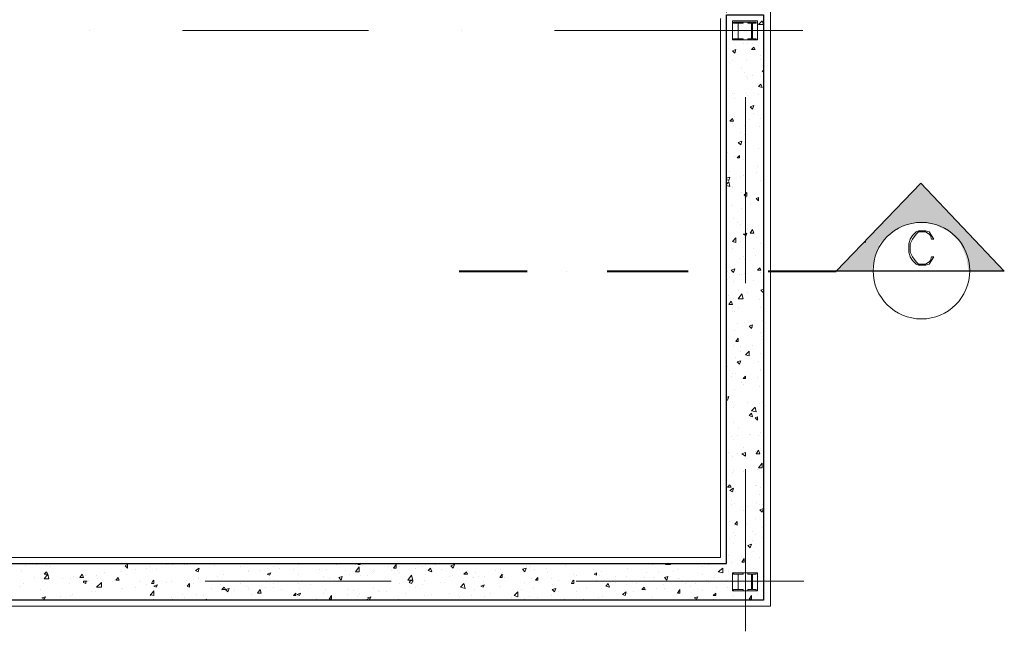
# Model space of a CAD drawing. Header units: metres. Extents: x 5.7 to 89.8, y 4 to 63.5.
# Tile 12 of 22: x 58.9 to 66.8, y 17.4 to 22.4. Entities that reach past the tile are written whole.
import ezdxf

# ---------------------------------------------------------------- set-up
doc = ezdxf.new("R2010")
doc.units = ezdxf.units.M
doc.header["$MEASUREMENT"] = 0
for name, color, linetype in [('PDF5_ax', 7, 'Continuous'), ('PDF5_column', 7, 'Continuous'), ('PDF5_hatch-plan', 7, 'Continuous'), ('PDF5_Layer5', 7, 'Continuous'), ('PDF5_SECTION', 7, 'Continuous'), ('PDF5_shear wall', 7, 'Continuous')]:
    doc.layers.add(name, color=color, linetype=linetype)

msp = doc.modelspace()

# ---------------------------------------------------------------- linework, layer by layer
at = {"layer": 'PDF5_ax', "lineweight": 9}
for points in [[(59.447, 22.2834), (59.447, 22.2834)], [(60.1982, 22.2834), (61.7007, 22.2834)], [(62.4519, 22.2834), (62.4519, 22.2834)], [(63.2031, 22.2834), (65.2064, 22.2834)], [(64.7441, 21.744), (64.7441, 20.2416)], [(64.7441, 19.4903), (64.7441, 19.4903)], [(64.7441, 18.7391), (64.7441, 17.4293)], [(59.63, 17.8338), (59.63, 17.8338)], [(60.3812, 17.8338), (61.8837, 17.8338)], [(62.6253, 17.8338), (62.6253, 17.8338)], [(63.3765, 17.8338), (65.2161, 17.8338)]]:
    msp.add_lwpolyline(points, dxfattribs=at)
at = {"layer": 'PDF5_column', "lineweight": 18}
for points in [[(64.6382, 22.3604), (64.8404, 22.3604), (64.8404, 22.2063), (64.6382, 22.2063)], [(64.6382, 22.3604), (64.8404, 22.3604), (64.8404, 22.2063), (64.6382, 22.2063)], [(64.6382, 22.3604), (64.8404, 22.3604), (64.8404, 22.2063), (64.6382, 22.2063)], [(64.6863, 22.216), (64.6478, 22.216), (64.6478, 22.2063), (64.7249, 22.2063), (64.7249, 22.216), (64.6863, 22.216), (64.6863, 22.3412), (64.7249, 22.3412), (64.7249, 22.3508), (64.6478, 22.3508), (64.6478, 22.3412), (64.6863, 22.3412)], [(64.6863, 22.216), (64.6478, 22.216), (64.6478, 22.2063), (64.7249, 22.2063), (64.7249, 22.216), (64.6863, 22.216), (64.6863, 22.3412), (64.7249, 22.3412), (64.7249, 22.3508), (64.6478, 22.3508), (64.6478, 22.3412), (64.6863, 22.3412)], [(64.6863, 22.216), (64.6478, 22.216), (64.6478, 22.2063), (64.7249, 22.2063), (64.7249, 22.216), (64.6863, 22.216), (64.6863, 22.3412), (64.7249, 22.3412), (64.7249, 22.3508), (64.6478, 22.3508), (64.6478, 22.3412), (64.6863, 22.3412)], [(64.7923, 22.216), (64.7634, 22.216), (64.7634, 22.2063), (64.8308, 22.2063), (64.8308, 22.216), (64.8019, 22.216), (64.8019, 22.3412), (64.8308, 22.3412), (64.8308, 22.3508), (64.7634, 22.3508), (64.7634, 22.3412), (64.7923, 22.3412)], [(64.7923, 22.216), (64.7634, 22.216), (64.7634, 22.2063), (64.8308, 22.2063), (64.8308, 22.216), (64.8019, 22.216), (64.8019, 22.3412), (64.8308, 22.3412), (64.8308, 22.3508), (64.7634, 22.3508), (64.7634, 22.3412), (64.7923, 22.3412)], [(64.7923, 22.216), (64.7634, 22.216), (64.7634, 22.2063), (64.8308, 22.2063), (64.8308, 22.216), (64.8019, 22.216), (64.8019, 22.3412), (64.8308, 22.3412), (64.8308, 22.3508), (64.7634, 22.3508), (64.7634, 22.3412), (64.7923, 22.3412)], [(64.6382, 17.9012), (64.8404, 17.9012), (64.8404, 17.7567), (64.6382, 17.7567)], [(64.6863, 17.7664), (64.6478, 17.7664), (64.6478, 17.7567), (64.7249, 17.7567), (64.7249, 17.7664), (64.6863, 17.7664), (64.6863, 17.8916), (64.7249, 17.8916), (64.7249, 17.9012), (64.6478, 17.9012), (64.6478, 17.8916), (64.6863, 17.8916)], [(64.7923, 17.7664), (64.7634, 17.7664), (64.7634, 17.7567), (64.8308, 17.7567), (64.8308, 17.7664), (64.8019, 17.7664), (64.8019, 17.8916), (64.8308, 17.8916), (64.8308, 17.9012), (64.7634, 17.9012), (64.7634, 17.8916), (64.7923, 17.8916)]]:
    msp.add_lwpolyline(points, close=True, dxfattribs=at)
for points in [[(64.8019, 22.3508), (64.6863, 22.3508), (64.8019, 22.3508)], [(64.8019, 22.3508), (64.6863, 22.3508), (64.8019, 22.3508)], [(64.8019, 22.3508), (64.6863, 22.3508), (64.8019, 22.3508)], [(64.8019, 22.2063), (64.6863, 22.2063), (64.8019, 22.2063)], [(64.8019, 22.2063), (64.6863, 22.2063), (64.8019, 22.2063)], [(64.8019, 22.2063), (64.6863, 22.2063), (64.8019, 22.2063)], [(64.8019, 17.9012), (64.6863, 17.9012), (64.8019, 17.9012)], [(64.8019, 17.7567), (64.6863, 17.7567), (64.8019, 17.7567)]]:
    msp.add_lwpolyline(points, dxfattribs=at)
at = {"layer": 'PDF5_hatch-plan', "lineweight": 18}
for points in [[(64.8501, 22.3315), (64.879, 22.3604), (64.8886, 22.3315)], [(64.6671, 22.1293), (64.6575, 22.1004), (64.6382, 22.1197)], [(64.8116, 22.1485), (64.8212, 22.1293), (64.7923, 22.1293)], [(64.8693, 21.85), (64.879, 21.8211), (64.8501, 21.8307)], [(64.8116, 21.6766), (64.8019, 21.6477), (64.7827, 21.667)], [(64.6382, 21.5707), (64.6478, 21.5514), (64.6189, 21.5514)], [(64.7152, 21.3877), (64.7056, 21.3588), (64.6863, 21.3781)], [(64.696, 21.2721), (64.696, 21.2528), (64.6767, 21.2528)], [(64.7538, 20.9735), (64.7538, 20.9446), (64.7441, 20.9446), (64.7345, 20.9543), (64.7441, 20.9639)], [(64.8501, 20.935), (64.8501, 20.9061), (64.8308, 20.9254)], [(64.8019, 20.675), (64.8116, 20.6461), (64.7827, 20.6461)], [(64.6671, 20.569), (64.6382, 20.5787), (64.6671, 20.6076)], [(64.7538, 20.6461), (64.7441, 20.6172), (64.7441, 20.6268), (64.7249, 20.6365), (64.7441, 20.6365)], [(64.6575, 20.3571), (64.6478, 20.3283), (64.6286, 20.3475)], [(64.8597, 20.3668), (64.8693, 20.3475), (64.8404, 20.3475)], [(64.7249, 20.1164), (64.6863, 20.1164), (64.7152, 20.1549)], [(64.6286, 20.0971), (64.6382, 20.0682), (64.6093, 20.0682)], [(64.8019, 19.9045), (64.7923, 19.8756), (64.773, 19.8948)], [(64.6863, 19.7985), (64.6863, 19.7696), (64.6671, 19.7696)], [(64.773, 19.6541), (64.773, 19.6926), (64.7441, 19.6637)], [(64.7056, 19.6155), (64.696, 19.5867), (64.6767, 19.6059)], [(64.7441, 19.4903), (64.7441, 19.4711), (64.7249, 19.4711)], [(64.7923, 19.1918), (64.8019, 19.1629), (64.773, 19.1725)], [(64.8308, 19.2014), (64.7923, 19.211), (64.8212, 19.2399)], [(64.8404, 19.1629), (64.8404, 19.134), (64.8212, 19.1532)], [(64.7441, 18.8547), (64.7441, 18.845), (64.7152, 18.8643), (64.7441, 18.8739)], [(64.8501, 18.8932), (64.8597, 18.8643), (64.8308, 18.8643)], [(64.879, 18.7487), (64.8501, 18.7487), (64.879, 18.7873)], [(64.6189, 18.6139), (64.6286, 18.5946), (64.5997, 18.5946)], [(64.6478, 18.585), (64.6382, 18.5561), (64.6189, 18.5657)], [(64.8886, 18.4213), (64.879, 18.3924), (64.8597, 18.4116)], [(64.6767, 18.3153), (64.6767, 18.2864), (64.6575, 18.2961)], [(64.7923, 18.1323), (64.7827, 18.1034), (64.7634, 18.1227)], [(59.7552, 17.9686), (59.7552, 17.9397), (59.7359, 17.959)], [(61.9222, 17.9686), (61.9222, 17.9397), (61.9029, 17.9397)], [(62.3941, 17.9686), (62.3845, 17.9397), (62.3652, 17.959)], [(64.7345, 18.0168), (64.7345, 17.9879), (64.7152, 17.9879)], [(59.1003, 17.9108), (59.1099, 17.8916), (59.081, 17.8916)], [(59.1195, 17.853), (59.081, 17.853), (59.1099, 17.8916)], [(59.3892, 17.8916), (59.3988, 17.8627), (59.3699, 17.8627)], [(60.333, 17.9397), (60.3234, 17.9108), (60.3042, 17.9205)], [(60.9109, 17.9012), (60.9013, 17.8819), (60.882, 17.8916)], [(61.6236, 17.9108), (61.5947, 17.9108), (61.6236, 17.9493)], [(62.2015, 17.9397), (62.2111, 17.9108), (62.1822, 17.9205)], [(62.4904, 17.9108), (62.5001, 17.8916), (62.4712, 17.8916)], [(62.7794, 17.8916), (62.7794, 17.8627), (62.7601, 17.8627)], [(62.972, 17.9397), (62.9624, 17.9108), (62.9431, 17.9301)], [(63.5402, 17.9012), (63.5402, 17.8819), (63.521, 17.8916)], [(64.5611, 17.9012), (64.5226, 17.9108), (64.5611, 17.9397)], [(59.4277, 17.8338), (59.4181, 17.8338), (59.4181, 17.8145), (59.3988, 17.8241), (59.3988, 17.8338)], [(59.5433, 17.7856), (59.5048, 17.7856), (59.5433, 17.8241)], [(59.6781, 17.8627), (59.6878, 17.8434), (59.6589, 17.8434)], [(59.9671, 17.8434), (59.9671, 17.8338), (59.9671, 17.8145), (59.9478, 17.8145), (59.9574, 17.8338)], [(60.256, 17.8145), (60.256, 17.7856), (60.2367, 17.7952)], [(61.4888, 17.8723), (61.4792, 17.8434), (61.4599, 17.8627)], [(62.057, 17.8434), (62.0185, 17.8434), (62.0474, 17.8819)], [(62.057, 17.8434), (62.057, 17.8338), (62.0474, 17.8145), (62.0281, 17.8241), (62.0378, 17.8338)], [(62.4808, 17.776), (62.4423, 17.7856), (62.4712, 17.8145)], [(63.0683, 17.8627), (63.0683, 17.8434), (63.049, 17.8434)], [(63.3572, 17.8434), (63.3572, 17.8338), (63.3572, 17.8145), (63.338, 17.8145), (63.3476, 17.8338)], [(63.6365, 17.8145), (63.6462, 17.7856), (63.6173, 17.7952)], [(64.1181, 17.8723), (64.1085, 17.8434), (64.0892, 17.8627)], [(59.996, 17.8049), (59.9863, 17.7856), (59.9671, 17.7952)], [(60.5353, 17.7856), (60.5449, 17.7664), (60.516, 17.7664)], [(60.5738, 17.776), (60.5642, 17.7471), (60.5449, 17.7664)], [(60.8242, 17.7664), (60.8339, 17.7375), (60.805, 17.7375)], [(61.1132, 17.7375), (61.1132, 17.7182), (61.0939, 17.7182)], [(61.1517, 17.7375), (61.1421, 17.7182), (61.1228, 17.7278)], [(62.6349, 17.8049), (62.6253, 17.7856), (62.606, 17.7952)], [(62.9046, 17.7086), (62.8757, 17.7182), (62.9046, 17.7471)], [(63.2128, 17.776), (63.2031, 17.7471), (63.1839, 17.7664)], [(63.781, 17.7471), (63.7714, 17.7182), (63.7521, 17.7278)], [(63.9255, 17.7856), (63.9351, 17.7664), (63.9062, 17.7664)], [(64.2144, 17.7664), (64.2144, 17.7375), (64.1952, 17.7375)], [(64.5034, 17.7375), (64.5034, 17.7182), (64.4841, 17.7182)], [(59.0906, 17.7086), (59.081, 17.6893), (59.0617, 17.6989)], [(61.4021, 17.7182), (61.4021, 17.6893), (61.3828, 17.6893)], [(61.7199, 17.7086), (61.7103, 17.6893), (61.691, 17.6989)], [(64.3589, 17.7086), (64.3493, 17.6893), (64.33, 17.6989)], [(64.7923, 17.7182), (64.7923, 17.6893), (64.773, 17.6893)]]:
    msp.add_lwpolyline(points, close=True, dxfattribs=at)
for points in [[(64.6575, 22.2738), (64.6575, 22.2738)], [(64.6767, 22.3123), (64.6767, 22.3123)], [(64.8886, 22.3219), (64.8886, 22.3219)], [(64.7249, 22.1774), (64.7249, 22.1774)], [(64.7634, 22.1774), (64.7634, 22.1774)], [(64.8019, 22.1774), (64.8019, 22.1774)], [(64.6189, 22.0233), (64.6189, 22.0233)], [(64.6382, 22.0426), (64.6382, 22.0426)], [(64.7538, 22.0426), (64.7538, 22.0426)], [(64.8693, 22.0811), (64.8693, 22.0811)], [(64.8693, 22.0522), (64.8693, 22.0522)], [(64.7152, 21.9752), (64.7152, 21.9752)], [(64.7345, 21.9463), (64.7345, 21.9463)], [(64.8886, 21.9463), (64.879, 21.9559), (64.8886, 21.9559)], [(64.7538, 21.9078), (64.7538, 21.9078)], [(64.7634, 21.8981), (64.7634, 21.8981)], [(64.8019, 21.9174), (64.8019, 21.9174)], [(64.8693, 21.9078), (64.8693, 21.9078)], [(64.8886, 21.8115), (64.8886, 21.8115)], [(64.6382, 21.7729), (64.6382, 21.7729)], [(64.6575, 21.7729), (64.6575, 21.7729)], [(64.6575, 21.7344), (64.6575, 21.7344)], [(64.7441, 21.7729), (64.7441, 21.7729)], [(64.7634, 21.7537), (64.7634, 21.7537)], [(64.8501, 21.7633), (64.8501, 21.7633)], [(64.7441, 21.6477), (64.7441, 21.6477)], [(64.6575, 21.5899), (64.6575, 21.5899)], [(64.773, 21.561), (64.773, 21.561)], [(64.8116, 21.6092), (64.8116, 21.6092)], [(64.8693, 21.5707), (64.8693, 21.5707)], [(64.6382, 21.5322), (64.6382, 21.5322)], [(64.6478, 21.5129), (64.6478, 21.5129)], [(64.7345, 21.5129), (64.7345, 21.5129)], [(64.8597, 21.5033), (64.8597, 21.5033)], [(64.7056, 21.4551), (64.7056, 21.4551)], [(64.7345, 21.4455), (64.7345, 21.4455)], [(64.696, 21.3588), (64.696, 21.3588)], [(64.7345, 21.3781), (64.7345, 21.3781)], [(64.8501, 21.3299), (64.8501, 21.3299)], [(64.5997, 21.301), (64.5997, 21.301)], [(64.6575, 21.2625), (64.6575, 21.2625)], [(64.7249, 21.2432), (64.7249, 21.2432)], [(64.8886, 21.301), (64.8886, 21.301)], [(64.7441, 21.1758), (64.7441, 21.1758)], [(64.8404, 21.1854), (64.8404, 21.1854)], [(64.59, 21.0891), (64.6189, 21.0987), (64.6093, 21.0699), (64.59, 21.0795)], [(64.6189, 21.1469), (64.6189, 21.1469)], [(64.7056, 21.0987), (64.7056, 21.0987)], [(64.7249, 21.1084), (64.7249, 21.1084)], [(64.8308, 21.1373), (64.8308, 21.1373)], [(64.8693, 21.0699), (64.8693, 21.0699)], [(64.59, 21.041), (64.6093, 21.0602), (64.6189, 21.0217), (64.59, 21.0313)], [(64.6382, 21.0217), (64.6382, 21.0217)], [(64.6382, 21.0121), (64.6382, 21.0121)], [(64.7441, 21.0313), (64.7441, 21.0313)], [(64.8886, 21.0506), (64.8886, 21.0506)], [(64.7152, 20.9735), (64.7152, 20.9735)], [(64.7345, 20.935), (64.7345, 20.935)], [(64.7538, 20.935), (64.7538, 20.935)], [(64.6382, 20.8676), (64.6382, 20.8676)], [(64.7152, 20.8483), (64.7152, 20.8483)], [(64.7827, 20.8869), (64.7827, 20.8869)], [(64.6478, 20.7617), (64.6478, 20.7617)], [(64.8886, 20.8002), (64.8886, 20.8002)], [(64.6767, 20.7328), (64.6767, 20.7328)], [(64.6767, 20.7328), (64.6767, 20.7328)], [(64.7056, 20.7135), (64.7056, 20.7135)], [(64.7634, 20.6846), (64.7634, 20.6846)], [(64.8886, 20.7231), (64.8886, 20.7231)], [(64.8308, 20.6076), (64.8308, 20.6076)], [(64.59, 20.5305), (64.59, 20.5305)], [(64.6382, 20.5209), (64.6382, 20.5209)], [(64.7056, 20.5787), (64.7056, 20.5787)], [(64.8116, 20.5209), (64.8116, 20.5209)], [(64.8693, 20.5594), (64.8693, 20.5594)], [(64.696, 20.4438), (64.696, 20.4438)], [(64.7249, 20.4535), (64.7249, 20.4535)], [(64.7345, 20.4342), (64.7345, 20.4342)], [(64.8212, 20.4631), (64.8212, 20.4631)], [(64.6189, 20.2897), (64.6189, 20.2897)], [(64.696, 20.309), (64.696, 20.309)], [(64.7152, 20.309), (64.7152, 20.309)], [(64.7345, 20.3186), (64.7345, 20.3186)], [(64.8693, 20.3283), (64.8693, 20.3283)], [(64.8886, 20.2897), (64.8886, 20.2897)], [(64.5997, 20.2705), (64.5997, 20.2705)], [(64.6478, 20.2512), (64.6478, 20.2512)], [(64.8116, 20.2608), (64.8116, 20.2608)], [(64.8886, 20.203), (64.8886, 20.203)], [(64.6093, 20.1453), (64.6093, 20.1453)], [(64.6478, 20.1164), (64.6478, 20.1164)], [(64.6863, 20.1838), (64.6863, 20.1838)], [(64.7634, 20.1645), (64.7634, 20.1645)], [(64.8886, 20.1742), (64.8886, 20.1645), (64.8693, 20.1838), (64.8886, 20.1934)], [(64.6863, 20.0489), (64.6863, 20.0489)], [(64.8597, 20.1067), (64.8597, 20.1067)], [(64.8693, 20.0489), (64.8693, 20.0489)], [(64.8886, 20.0682), (64.8886, 20.0682)], [(64.6382, 20.0104), (64.6382, 20.0104)], [(64.6575, 20.0104), (64.6575, 20.0104)], [(64.6767, 19.9141), (64.6767, 19.9141)], [(64.7345, 19.9237), (64.7345, 19.9237)], [(64.7827, 19.9045), (64.7827, 19.9045)], [(64.8019, 19.8852), (64.8019, 19.8852)], [(64.879, 19.943), (64.879, 19.943)], [(64.6575, 19.8563), (64.6575, 19.8563)], [(64.8693, 19.8467), (64.8693, 19.8467)], [(64.879, 19.8082), (64.879, 19.8082)], [(64.6478, 19.7407), (64.6478, 19.7407)], [(64.6767, 19.7793), (64.6767, 19.7793)], [(64.7056, 19.7311), (64.7056, 19.7311)], [(64.8019, 19.7407), (64.8019, 19.7407)], [(64.879, 19.7889), (64.879, 19.7889)], [(64.6671, 19.6444), (64.6671, 19.6444)], [(64.7056, 19.6926), (64.7056, 19.6926)], [(64.8693, 19.6733), (64.8693, 19.6733)], [(64.5997, 19.5674), (64.5997, 19.5674)], [(64.696, 19.5867), (64.696, 19.5867)], [(64.8501, 19.6059), (64.8501, 19.6059)], [(64.6286, 19.4903), (64.6286, 19.4903)], [(64.6382, 19.5096), (64.6382, 19.5096)], [(64.6671, 19.5096), (64.6671, 19.5096)], [(64.8404, 19.4807), (64.8404, 19.4807)], [(64.8693, 19.5481), (64.8693, 19.5481)], [(64.8693, 19.5385), (64.8693, 19.5385)], [(64.7152, 19.4422), (64.7152, 19.4422)], [(64.7249, 19.4229), (64.7249, 19.4229)], [(64.7441, 19.4422), (64.7441, 19.4422)], [(64.8597, 19.4037), (64.8597, 19.4037)], [(64.59, 19.317), (64.6093, 19.3266), (64.5997, 19.2977), (64.59, 19.2977)], [(64.6575, 19.3844), (64.6575, 19.3844)], [(64.6382, 19.2881), (64.6382, 19.2881)], [(64.6575, 19.2496), (64.6575, 19.2496)], [(64.7634, 19.2785), (64.7634, 19.2785)], [(64.8597, 19.2688), (64.8597, 19.2688)], [(64.879, 19.2785), (64.879, 19.2785)], [(64.8886, 19.317), (64.8886, 19.317)], [(64.6478, 19.2399), (64.6478, 19.2399)], [(64.7827, 19.1629), (64.7827, 19.1629)], [(64.8886, 19.1725), (64.8886, 19.1725)], [(64.6478, 19.1147), (64.6478, 19.1147)], [(64.8501, 19.1436), (64.8501, 19.1436)], [(64.6767, 19.0088), (64.6767, 19.0088)], [(64.6863, 19.0762), (64.6863, 19.0762)], [(64.773, 19.0184), (64.773, 19.0184)], [(64.7827, 19.0184), (64.7827, 19.0184)], [(64.8501, 19.0088), (64.8501, 19.0088)], [(64.8693, 19.0377), (64.8693, 19.0377)], [(64.6286, 18.9991), (64.6286, 18.9991)], [(64.6478, 18.9799), (64.6478, 18.9799)], [(64.6093, 18.8739), (64.6093, 18.8739)], [(64.6382, 18.845), (64.6382, 18.845)], [(64.6767, 18.8643), (64.6767, 18.8643)], [(64.7249, 18.9125), (64.7249, 18.9125)], [(64.7441, 18.8739), (64.7441, 18.8739)], [(64.8212, 18.8836), (64.8212, 18.8836)], [(64.8212, 18.8643), (64.8212, 18.8643)], [(64.8404, 18.8739), (64.8404, 18.8739)], [(64.879, 18.768), (64.879, 18.768)], [(64.6382, 18.7102), (64.6382, 18.7102)], [(64.6478, 18.7295), (64.6478, 18.7295)], [(64.7249, 18.7198), (64.7249, 18.7198)], [(64.8404, 18.7391), (64.8404, 18.7391)], [(64.6093, 18.6139), (64.6093, 18.6139)], [(64.7441, 18.6621), (64.7441, 18.6621)], [(64.6189, 18.5657), (64.6189, 18.5657)], [(64.6286, 18.585), (64.6286, 18.585)], [(64.8212, 18.6043), (64.8212, 18.6043)], [(64.8308, 18.6043), (64.8308, 18.6043)], [(64.8597, 18.5368), (64.8597, 18.5368)], [(64.8693, 18.5946), (64.8693, 18.5946)], [(64.8886, 18.5657), (64.8886, 18.5754)], [(64.8886, 18.5657), (64.8886, 18.5657)], [(64.6286, 18.4887), (64.6286, 18.4887)], [(64.6286, 18.4502), (64.6286, 18.4502)], [(64.6575, 18.4598), (64.6575, 18.4598)], [(64.8308, 18.4694), (64.8308, 18.4694)], [(64.8597, 18.4502), (64.8597, 18.4502)], [(64.879, 18.4502), (64.879, 18.4502)], [(64.7249, 18.402), (64.7249, 18.402)], [(64.7634, 18.4405), (64.7634, 18.4405)], [(64.6189, 18.3153), (64.6189, 18.3153)], [(64.6575, 18.2864), (64.6575, 18.2864)], [(64.7538, 18.2961), (64.7538, 18.2961)], [(64.8212, 18.3442), (64.8212, 18.3442)], [(64.6478, 18.2287), (64.6478, 18.2287)], [(64.8019, 18.2383), (64.8019, 18.2383)], [(64.8212, 18.2094), (64.8212, 18.2094)], [(64.879, 18.2672), (64.879, 18.2672)], [(64.6189, 18.1805), (64.6189, 18.1805)], [(64.6478, 18.142), (64.6478, 18.142)], [(64.6671, 18.1998), (64.6671, 18.1998)], [(64.8019, 18.1612), (64.8019, 18.1612)], [(64.879, 18.1901), (64.879, 18.1901)], [(64.8116, 18.0746), (64.8116, 18.0746)], [(59.0232, 17.9686), (59.0232, 17.9686)], [(59.1677, 17.9782), (59.1773, 17.9782)], [(59.1773, 17.9782), (59.1773, 17.9782)], [(60.0248, 17.9782), (60.0248, 17.9782)], [(60.073, 17.9686), (60.073, 17.9686)], [(60.1212, 17.9686), (60.1212, 17.9686)], [(60.2175, 17.9686), (60.2175, 17.9686)], [(60.2367, 17.9686), (60.2367, 17.9686)], [(61.1324, 17.9686), (61.1324, 17.9686)], [(61.1613, 17.9782), (61.1613, 17.9782)], [(61.1613, 17.9782), (61.1999, 17.9782)], [(61.1999, 17.9782), (61.1999, 17.9782)], [(61.2191, 17.9782), (61.2191, 17.9782)], [(61.2287, 17.9782), (61.2287, 17.9782)], [(61.4406, 17.9686), (61.4406, 17.9686)], [(61.5947, 17.9686), (61.5947, 17.9686)], [(61.6333, 17.9782), (61.6333, 17.9686), (61.614, 17.9686), (61.6236, 17.9782)], [(61.8066, 17.9782), (61.8163, 17.9782)], [(61.8163, 17.9782), (61.8163, 17.9782)], [(62.163, 17.9782), (62.163, 17.9782)], [(62.163, 17.9686), (62.163, 17.9686)], [(62.24, 17.9686), (62.24, 17.9686)], [(63.9929, 17.9686), (63.9929, 17.9686)], [(64.1374, 17.9782), (64.1374, 17.9686), (64.0988, 17.9686), (64.1085, 17.9782)], [(64.4456, 17.9782), (64.4456, 17.9782)], [(64.4456, 17.9782), (64.4456, 17.9782)], [(64.4456, 17.9686), (64.4456, 17.9686)], [(64.6093, 18.0457), (64.6093, 18.0457)], [(64.6286, 17.9879), (64.6286, 17.9879)], [(64.696, 17.9975), (64.696, 17.9975)], [(64.7152, 18.036), (64.7152, 18.036)], [(64.8597, 18.0264), (64.8597, 18.0264)], [(58.8884, 17.9301), (58.8884, 17.9301)], [(58.898, 17.9108), (58.898, 17.9108)], [(58.9269, 17.959), (58.9269, 17.959)], [(59.1003, 17.959), (59.1003, 17.959)], [(59.1291, 17.9493), (59.1291, 17.9493)], [(59.5722, 17.9012), (59.5722, 17.9012)], [(59.707, 17.9108), (59.707, 17.9108)], [(59.7455, 17.8916), (59.7455, 17.8916)], [(59.8226, 17.9301), (59.8226, 17.9301)], [(59.9093, 17.9397), (59.9093, 17.9397)], [(59.9285, 17.9493), (59.9285, 17.9493)], [(59.9863, 17.9301), (59.9863, 17.9301)], [(60.4583, 17.959), (60.4583, 17.959)], [(60.5257, 17.8916), (60.5257, 17.8916)], [(60.6701, 17.9493), (60.6701, 17.9493)], [(60.7279, 17.9205), (60.7279, 17.9205)], [(60.7279, 17.9108), (60.7279, 17.9108)], [(60.8242, 17.9205), (60.8242, 17.9205)], [(60.882, 17.9397), (60.882, 17.9397)], [(60.9302, 17.9493), (60.9302, 17.9493)], [(60.9783, 17.9397), (60.9783, 17.9397)], [(61.0939, 17.9301), (61.0939, 17.9301)], [(61.1324, 17.8916), (61.1324, 17.8916)], [(61.3058, 17.9301), (61.3058, 17.9301)], [(61.3636, 17.9301), (61.3636, 17.9301)], [(61.5177, 17.9205), (61.5177, 17.9205)], [(61.5466, 17.8916), (61.5466, 17.8916)], [(61.6525, 17.959), (61.6525, 17.959)], [(61.7296, 17.9012), (61.7296, 17.9012)], [(61.7392, 17.9108), (61.7392, 17.9108)], [(61.7488, 17.9205), (61.7488, 17.9205)], [(61.8644, 17.9493), (61.8644, 17.9493)], [(61.8837, 17.9205), (61.8837, 17.9205)], [(61.9318, 17.9205), (61.9318, 17.9205)], [(61.9511, 17.9493), (61.9511, 17.9493)], [(61.9511, 17.9012), (61.9511, 17.9012)], [(62.0763, 17.9397), (62.0763, 17.9397)], [(62.1341, 17.9493), (62.1341, 17.9493)], [(62.163, 17.8916), (62.163, 17.8916)], [(62.2882, 17.9301), (62.2882, 17.9301)], [(62.5001, 17.9205), (62.5001, 17.9205)], [(62.5675, 17.9012), (62.5675, 17.9012)], [(62.7216, 17.9205), (62.7216, 17.9205)], [(62.7697, 17.9301), (62.7697, 17.9301)], [(62.7794, 17.9012), (62.7794, 17.9012)], [(62.789, 17.8916), (62.789, 17.8916)], [(62.9335, 17.9108), (62.9335, 17.9108)], [(62.972, 17.959), (62.972, 17.959)], [(63.0105, 17.9493), (63.0105, 17.9493)], [(63.0394, 17.9301), (63.0394, 17.9301)], [(63.1357, 17.9397), (63.1357, 17.9397)], [(63.1454, 17.9012), (63.1454, 17.9012)], [(63.2898, 17.959), (63.2898, 17.959)], [(63.3572, 17.8916), (63.3572, 17.8916)], [(63.5788, 17.9108), (63.5788, 17.9108)], [(63.7906, 17.9397), (63.7906, 17.9397)], [(63.9447, 17.9012), (63.9447, 17.9012)], [(64.0411, 17.9108), (64.0411, 17.9108)], [(64.1663, 17.9108), (64.1663, 17.9108)], [(64.1952, 17.9301), (64.1952, 17.9301)], [(64.3974, 17.9493), (64.3974, 17.9493)], [(64.3974, 17.8916), (64.3974, 17.8916)], [(64.6093, 17.9108), (64.6093, 17.9108)], [(64.8116, 17.9397), (64.8116, 17.9397)], [(58.9173, 17.8145), (58.9173, 17.8145)], [(59.0039, 17.8627), (59.0039, 17.8627)], [(59.0714, 17.8338), (59.0714, 17.8338)], [(59.0906, 17.8241), (59.0906, 17.8241)], [(59.2255, 17.853), (59.2255, 17.853)], [(59.2832, 17.8145), (59.2832, 17.8145)], [(59.2929, 17.853), (59.2929, 17.853)], [(59.3218, 17.8723), (59.3218, 17.8723)], [(59.4181, 17.8819), (59.4181, 17.8819)], [(59.4373, 17.8434), (59.4373, 17.8434)], [(59.5048, 17.8819), (59.5048, 17.8819)], [(59.5144, 17.853), (59.5144, 17.853)], [(59.6492, 17.8434), (59.6492, 17.8434)], [(59.8611, 17.8338), (59.8611, 17.8338)], [(59.9671, 17.8145), (59.9671, 17.8145)], [(60.073, 17.8241), (60.073, 17.8241)], [(60.1115, 17.8338), (60.1115, 17.8338)], [(60.2271, 17.8434), (60.2271, 17.8434)], [(60.2849, 17.8145), (60.2849, 17.8145)], [(60.3234, 17.8627), (60.3234, 17.8627)], [(60.3234, 17.853), (60.3234, 17.853)], [(60.4775, 17.8723), (60.4775, 17.8723)], [(60.6701, 17.8145), (60.6701, 17.8145)], [(60.9013, 17.853), (60.9013, 17.853)], [(60.9302, 17.8145), (60.9302, 17.8145)], [(61.1324, 17.8338), (61.1324, 17.8338)], [(61.1324, 17.8145), (61.1324, 17.8145)], [(61.2287, 17.8338), (61.2287, 17.8338)], [(61.3347, 17.8723), (61.3347, 17.8723)], [(61.3828, 17.853), (61.3828, 17.853)], [(61.4599, 17.8434), (61.4599, 17.8434)], [(61.6333, 17.8819), (61.6333, 17.8819)], [(61.691, 17.8819), (61.691, 17.8819)], [(61.9511, 17.8145), (61.9511, 17.8145)], [(62.1533, 17.8434), (62.1533, 17.8434)], [(62.2785, 17.8241), (62.2785, 17.8241)], [(62.3171, 17.8241), (62.3171, 17.8241)], [(62.3556, 17.8723), (62.3556, 17.8723)], [(62.3749, 17.8819), (62.3749, 17.8819)], [(62.5386, 17.8627), (62.5386, 17.8627)], [(62.5482, 17.8627), (62.5482, 17.8627)], [(62.5867, 17.8723), (62.5867, 17.8723)], [(62.6349, 17.8723), (62.6349, 17.8723)], [(62.7986, 17.8627), (62.7986, 17.8627)], [(62.9624, 17.8241), (62.9624, 17.8241)], [(63.0202, 17.853), (63.0202, 17.853)], [(63.1743, 17.853), (63.1743, 17.853)], [(63.232, 17.8434), (63.232, 17.8434)], [(63.3765, 17.8819), (63.3765, 17.8819)], [(63.4343, 17.8338), (63.4343, 17.8338)], [(63.4439, 17.8338), (63.4439, 17.8338)], [(63.5402, 17.8434), (63.5402, 17.8434)], [(63.5691, 17.8819), (63.5691, 17.8819)], [(63.6558, 17.8241), (63.6558, 17.8241)], [(63.6943, 17.8723), (63.6943, 17.8723)], [(63.6943, 17.8241), (63.6943, 17.8241)], [(63.781, 17.8723), (63.781, 17.8723)], [(63.8677, 17.8145), (63.8677, 17.8145)], [(63.9255, 17.8627), (63.9255, 17.8627)], [(63.9929, 17.8338), (63.9929, 17.8338)], [(64.0025, 17.8627), (64.0025, 17.8627)], [(64.1952, 17.853), (64.1952, 17.853)], [(64.2144, 17.853), (64.2144, 17.853)], [(64.2626, 17.8145), (64.2626, 17.8145)], [(64.3396, 17.8145), (64.3396, 17.8145)], [(64.4263, 17.8434), (64.4263, 17.8434)], [(64.4456, 17.8241), (64.4456, 17.8241)], [(64.4937, 17.8627), (64.4937, 17.8627)], [(64.59, 17.8434), (64.59, 17.8434)], [(64.6382, 17.8338), (64.6382, 17.8338)], [(64.8501, 17.8723), (64.8501, 17.8723)], [(64.8501, 17.8241), (64.8501, 17.8241)], [(58.8884, 17.7952), (58.8884, 17.7952)], [(59.0521, 17.7664), (59.0521, 17.7664)], [(59.4662, 17.7471), (59.4662, 17.7471)], [(59.4951, 17.7471), (59.4951, 17.7471)], [(59.707, 17.776), (59.707, 17.776)], [(59.7167, 17.776), (59.7167, 17.776)], [(59.8226, 17.7856), (59.8226, 17.7856)], [(59.9093, 17.8049), (59.9093, 17.8049)], [(59.9382, 17.7182), (59.9671, 17.7567), (59.9671, 17.7182), (59.9382, 17.7278)], [(60.4294, 17.776), (60.4294, 17.776)], [(60.5064, 17.8049), (60.5064, 17.8049)], [(60.516, 17.7567), (60.516, 17.7567)], [(60.622, 17.7567), (60.622, 17.7567)], [(60.7183, 17.7952), (60.7183, 17.7952)], [(60.7279, 17.7856), (60.7279, 17.7856)], [(60.7279, 17.7664), (60.7279, 17.7664)], [(60.8724, 17.7856), (60.8724, 17.7856)], [(60.9302, 17.7856), (60.9302, 17.7856)], [(60.9976, 17.7664), (60.9976, 17.7664)], [(61.1421, 17.776), (61.1421, 17.776)], [(61.2287, 17.8049), (61.2287, 17.8049)], [(61.3347, 17.7375), (61.3347, 17.7375)], [(61.354, 17.7664), (61.354, 17.7664)], [(61.5369, 17.7664), (61.5369, 17.7664)], [(61.5755, 17.7567), (61.5755, 17.7567)], [(61.6236, 17.7375), (61.6236, 17.7375)], [(61.7392, 17.7856), (61.7392, 17.7856)], [(61.7777, 17.7567), (61.7777, 17.7567)], [(61.7874, 17.7471), (61.7874, 17.7471)], [(61.8451, 17.7471), (61.8451, 17.7471)], [(61.9992, 17.7375), (61.9992, 17.7375)], [(62.0281, 17.7952), (62.0281, 17.7952)], [(62.0763, 17.7856), (62.0763, 17.7856)], [(62.1341, 17.8049), (62.1341, 17.8049)], [(62.3556, 17.7375), (62.3556, 17.7375)], [(62.5579, 17.7664), (62.5579, 17.7664)], [(62.6831, 17.7375), (62.6831, 17.7375)], [(62.7697, 17.7952), (62.7697, 17.7952)], [(62.9335, 17.7664), (62.9335, 17.7664)], [(63.0298, 17.7856), (63.0298, 17.7856)], [(63.1839, 17.8049), (63.1839, 17.8049)], [(63.232, 17.7471), (63.232, 17.7471)], [(63.3765, 17.7471), (63.3765, 17.7471)], [(63.4632, 17.7856), (63.4632, 17.7856)], [(63.5788, 17.776), (63.5788, 17.776)], [(63.781, 17.8049), (63.781, 17.8049)], [(63.7906, 17.7375), (63.7906, 17.7375)], [(63.8388, 17.7471), (63.8388, 17.7471)], [(63.9351, 17.7567), (63.9351, 17.7567)], [(64.0218, 17.776), (64.0218, 17.776)], [(64.0796, 17.8049), (64.0796, 17.8049)], [(64.0892, 17.776), (64.0892, 17.776)], [(64.3011, 17.7952), (64.3011, 17.7952)], [(64.3974, 17.7567), (64.3974, 17.7567)], [(64.513, 17.7856), (64.513, 17.7856)], [(64.5997, 17.7856), (64.5997, 17.7856)], [(64.879, 17.7567), (64.879, 17.7567)], [(59.0906, 17.6989), (59.0906, 17.6989)], [(59.2158, 17.7086), (59.2158, 17.7086)], [(59.2929, 17.7182), (59.2929, 17.7182)], [(59.3121, 17.7278), (59.3121, 17.7278)], [(59.9671, 17.6893), (59.9671, 17.6893)], [(60.1115, 17.6989), (60.1115, 17.6989)], [(60.1212, 17.6893), (60.1212, 17.6893)], [(60.1982, 17.7278), (60.1982, 17.7278)], [(60.2175, 17.6989), (60.2175, 17.6989)], [(60.3138, 17.7278), (60.3138, 17.7278)], [(60.3716, 17.7182), (60.3716, 17.7182)], [(60.3812, 17.6797), (60.3908, 17.6893), (60.3908, 17.6797)], [(60.5257, 17.6797), (60.5257, 17.6797)], [(60.7568, 17.7278), (60.7568, 17.7278)], [(61.1228, 17.7086), (61.1228, 17.7086)], [(61.2769, 17.6893), (61.2769, 17.6893)], [(61.5273, 17.7278), (61.5273, 17.7278)], [(61.614, 17.7086), (61.614, 17.7086)], [(61.6814, 17.6797), (61.691, 17.6893), (61.691, 17.6797)], [(61.9415, 17.6893), (61.9415, 17.6893)], [(62.1533, 17.7182), (62.1533, 17.7182)], [(62.2111, 17.7278), (62.2111, 17.7278)], [(62.423, 17.7182), (62.423, 17.7182)], [(62.4326, 17.6989), (62.4326, 17.6989)], [(62.529, 17.7182), (62.529, 17.7182)], [(62.6349, 17.7086), (62.6349, 17.7086)], [(62.8564, 17.6989), (62.8564, 17.6989)], [(62.9624, 17.6893), (62.9624, 17.6893)], [(63.0009, 17.7086), (63.0009, 17.7086)], [(63.0683, 17.6989), (63.0683, 17.6989)], [(63.1743, 17.7182), (63.1743, 17.7182)], [(63.2802, 17.6893), (63.2802, 17.6893)], [(63.3284, 17.6797), (63.3284, 17.6797)], [(63.3284, 17.6797), (63.3284, 17.6797)], [(63.4343, 17.6893), (63.4343, 17.6893)], [(63.5595, 17.6989), (63.5595, 17.6989)], [(63.5884, 17.7086), (63.5884, 17.7086)], [(63.9833, 17.6989), (63.9833, 17.6989)], [(64.1855, 17.7278), (64.1855, 17.7278)], [(64.4841, 17.6893), (64.4841, 17.6893)], [(64.6478, 17.7182), (64.6478, 17.7182)], [(64.7441, 17.7182), (64.7441, 17.7182)], [(64.8404, 17.7278), (64.8404, 17.7278)]]:
    msp.add_lwpolyline(points, dxfattribs=at)
at = {"layer": 'PDF5_Layer5', "lineweight": 13}
msp.add_lwpolyline([(52.1465, 17.6315), (52.1465, 27.4072), (64.9464, 27.4072), (64.9464, 17.6315)], close=True, dxfattribs=at)
msp.add_lwpolyline([(64.5419, 22.3797), (64.5419, 18.0264), (58.0986, 18.0264), (58.0986, 17.9782), (52.4451, 17.9782), (52.4451, 27.1086), (64.59, 27.1086), (64.59, 22.4279)], dxfattribs=at)
at = {"layer": 'PDF5_SECTION', "lineweight": 18}
msp.add_lwpolyline([(65.4761, 20.3379), (66.1599, 21.0506)], dxfattribs=at)
at = {"layer": 'PDF5_SECTION', "lineweight": 30}
msp.add_lwpolyline([(65.4761, 20.3379), (66.1599, 21.0506), (66.8341, 20.3379)], close=True, dxfattribs=at)
at = {"layer": 'PDF5_SECTION', "lineweight": 18}
msp.add_lwpolyline([(65.7747, 20.3427, 1), (66.5548, 20.3427, 0.999952)], format="xyb", close=True, dxfattribs=at)
msp.add_lwpolyline([(66.2659, 20.4535), (66.2466, 20.4535), (66.237, 20.4246), (66.2273, 20.4149), (66.1984, 20.3957), (66.1407, 20.3957), (66.1214, 20.4149), (66.0925, 20.4535), (66.0732, 20.492), (66.0732, 20.5594), (66.0925, 20.5979), (66.1214, 20.6365), (66.1407, 20.6557), (66.1984, 20.6557), (66.2273, 20.6365), (66.237, 20.6268), (66.2466, 20.5979), (66.2659, 20.5979), (66.2466, 20.6268), (66.2273, 20.6557), (66.1984, 20.6653), (66.1407, 20.6653), (66.1214, 20.6557), (66.0925, 20.6268), (66.0732, 20.5979), (66.0636, 20.5594), (66.0636, 20.492), (66.0732, 20.4535), (66.0925, 20.4246), (66.1214, 20.3957), (66.1407, 20.386), (66.1984, 20.386), (66.2273, 20.3957), (66.2466, 20.4246)], close=True, dxfattribs=at)
at = {"layer": 'PDF5_SECTION', "lineweight": 40}
for points in [[(62.4326, 20.3379), (62.9816, 20.3379)], [(63.2995, 20.3379), (63.2995, 20.3379)], [(63.6269, 20.3379), (64.2818, 20.3379)], [(64.5997, 20.3379), (64.5997, 20.3379)], [(64.9271, 20.3379), (65.4761, 20.3379)]]:
    msp.add_lwpolyline(points, dxfattribs=at)
at = {"layer": 'PDF5_SECTION', "transparency": 33554559}
for points in [[(66.1599, 21.0506), (65.8517, 20.7328), (66.4585, 20.7328)], [(65.7747, 20.6557), (65.9288, 20.6557), (65.8325, 20.7135)], [(65.8325, 20.7135), (66.0347, 20.7135), (65.8517, 20.7328)], [(65.9288, 20.6557), (65.8325, 20.7135), (66.0347, 20.7135)], [(66.0347, 20.7135), (65.8517, 20.7328), (66.1599, 20.7328)], [(66.2755, 20.7135), (66.4778, 20.7135), (66.1599, 20.7328)], [(66.4778, 20.7135), (66.1599, 20.7328), (66.4585, 20.7328)], [(66.3911, 20.6557), (66.5355, 20.6557), (66.2755, 20.7135)], [(66.5355, 20.6557), (66.2755, 20.7135), (66.4778, 20.7135)], [(65.7169, 20.5883), (65.8614, 20.5883), (65.7747, 20.6557)], [(65.8614, 20.5883), (65.7747, 20.6557), (65.9288, 20.6557)], [(66.4778, 20.569), (66.6126, 20.569), (66.3911, 20.6557)], [(66.6126, 20.569), (66.3911, 20.6557), (66.5355, 20.6557)], [(65.5917, 20.4535), (65.7169, 20.4535), (65.6976, 20.569)], [(65.7169, 20.5883), (65.6976, 20.569), (65.7169, 20.569)], [(65.7169, 20.4535), (65.6976, 20.569), (65.7169, 20.569)], [(65.7169, 20.569), (65.8325, 20.569), (65.7169, 20.5883)], [(65.8325, 20.569), (65.7169, 20.5883), (65.8614, 20.5883)], [(65.7169, 20.4535), (65.7843, 20.4535), (65.7169, 20.569)], [(65.7843, 20.4535), (65.7169, 20.569), (65.8325, 20.569)], [(66.5259, 20.4535), (66.7185, 20.4535), (66.4778, 20.569)], [(66.7185, 20.4535), (66.4778, 20.569), (66.6126, 20.569)], [(65.4761, 20.3379), (65.7169, 20.3379), (65.5917, 20.4535)], [(65.7169, 20.3379), (65.5917, 20.4535), (65.7169, 20.4535)], [(65.7169, 20.3379), (65.765, 20.3379), (65.7169, 20.4535)], [(65.765, 20.3379), (65.7169, 20.4535), (65.7843, 20.4535)], [(66.5452, 20.3379), (66.8341, 20.3379), (66.5259, 20.4535)], [(66.8341, 20.3379), (66.5259, 20.4535), (66.7185, 20.4535)]]:
    msp.add_solid(points, dxfattribs=at)
at = {"layer": 'PDF5_shear wall', "lineweight": 30}
msp.add_lwpolyline([(64.8886, 22.4086), (64.8886, 17.6797), (58.1468, 17.6797), (58.1468, 17.9782), (64.59, 17.9782), (64.59, 22.4086)], close=True, dxfattribs=at)

doc.saveas('drawing.dxf')
